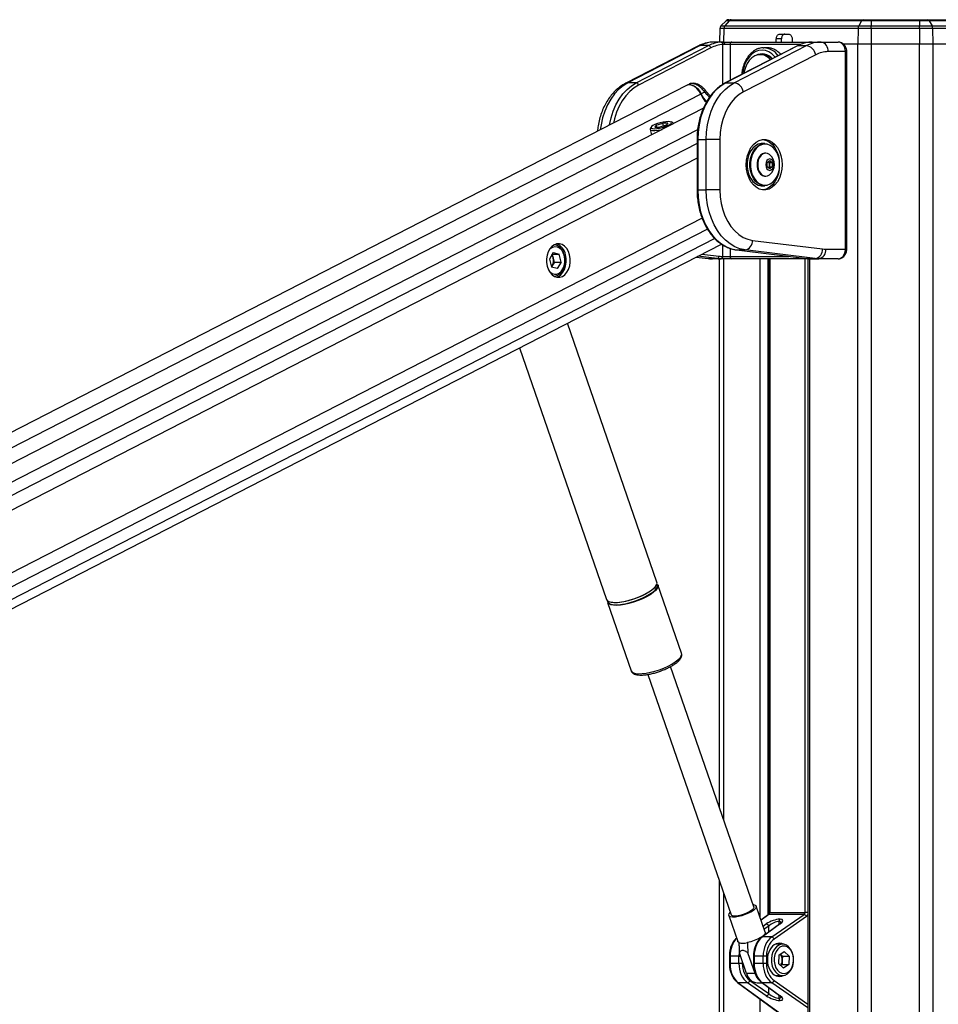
# Model space of a CAD drawing. Header units: millimetres. Extents: x 20 to 19631, y 28 to 16288.
# Tile 41 of 124: x 5441 to 6204, y 7142 to 7959. Entities that reach past the tile are written whole.
import ezdxf

# ---------------------------------------------------------------- set-up
doc = ezdxf.new("R2010")
doc.units = ezdxf.units.MM
doc.header["$LTSCALE"] = 2

msp = doc.modelspace()

# ---------------------------------------------------------------- linework, layer by layer
at = {"color": 7, "linetype": 'Continuous', "lineweight": 25}
for p, q in [((6027.62, 7958.65), (6023.18, 7954.36)), ((6023.18, 7954.36), (6026.33, 7954.36)), ((6030.04, 7958.65), (6026.33, 7954.36)), ((6026.33, 7954.36), (6137.51, 7954.36)), ((6030.04, 7958.65), (6027.62, 7958.65)), ((6029.71, 7959.49), (6031.77, 7959.49)), ((6139.97, 7958.65), (6030.04, 7958.65)), ((6031.77, 7959.49), (6141.13, 7959.49)), ((6139.97, 7958.65), (6137.51, 7954.36)), ((6137.51, 7954.36), (6147.96, 7954.36)), ((6147.96, 7958.65), (6139.97, 7958.65)), ((6141.13, 7959.49), (6147.96, 7959.49)), ((6147.96, 7959.49), (6147.96, 7958.65)), ((6147.96, 7959.49), (6187.91, 7959.49)), ((6187.91, 7958.65), (6147.96, 7958.65)), ((6147.96, 7958.65), (6147.96, 7954.36)), ((6147.96, 7952.25), (6147.96, 7954.36)), ((6147.96, 7954.36), (6187.91, 7954.36)), ((6187.91, 7959.49), (6187.91, 7958.65)), ((6187.91, 7959.49), (6194.74, 7959.49)), ((6187.91, 7958.65), (6187.91, 7954.36)), ((6195.89, 7958.65), (6187.91, 7958.65)), ((6187.91, 7952.25), (6187.91, 7954.36)), ((6187.91, 7954.36), (6198.36, 7954.36)), ((6194.74, 7959.49), (6304.1, 7959.49)), ((6195.89, 7958.65), (6198.36, 7954.36)), ((6305.83, 7958.65), (6195.89, 7958.65)), ((6198.36, 7954.36), (6309.53, 7954.36)), ((6022.26, 7952.25), (6022.06, 7940.96)), ((6025.57, 7952.25), (6022.26, 7952.25)), ((6137, 7952.25), (6025.57, 7952.25)), ((6071.98, 7947.49), (6079.43, 7947.49)), ((6137, 7952.25), (6136.88, 7939.49)), ((6147.96, 7952.25), (6137, 7952.25)), ((6147.96, 7952.25), (6147.96, 7939.49)), ((6187.91, 7952.25), (6147.96, 7952.25)), ((6187.91, 7952.25), (6187.91, 7939.49)), ((6198.86, 7952.25), (6187.91, 7952.25)), ((6198.86, 7952.25), (6198.99, 7939.49)), ((6310.3, 7952.25), (6198.86, 7952.25)), ((6004.16, 7937.54), (5944.19, 7906.67)), ((6005.89, 7937.94), (5945.91, 7907.07)), ((5952.98, 7907.07), (6012.96, 7937.94)), ((6012.96, 7937.94), (6005.89, 7937.94)), ((6025.36, 7940.96), (6017.98, 7940.96)), ((6025.36, 7940.96), (6032.39, 7940.96)), ((6030.83, 7938.96), (6026.14, 7938.96)), ((6086.77, 7937.84), (6026.8, 7906.97)), ((6087.2, 7937.94), (6027.23, 7907.07)), ((6032.39, 7940.96), (6097.21, 7940.96)), ((6034.3, 7907.07), (6094.28, 7937.94)), ((6069.1, 7940.96), (6069.16, 7943.56)), ((6073.4, 7943.56), (6069.16, 7943.56)), ((6073.34, 7940.96), (6073.4, 7943.56)), ((6082.26, 7943.56), (6082.26, 7940.96)), ((6087.2, 7937.94), (6094.28, 7937.94)), ((6097.21, 7940.96), (6098.99, 7940.96)), ((6098.99, 7940.96), (6106.37, 7940.96)), ((6106.37, 7940.96), (6120.38, 7940.96)), ((6124.3, 7939.49), (6136.88, 7939.49)), ((6124.48, 7939.49), (6136.88, 7939.49)), ((6136.88, 7939.49), (6147.96, 7939.49)), ((6147.96, 7939.49), (6187.91, 7939.49)), ((6187.91, 7939.49), (6198.99, 7939.49)), ((6198.99, 7939.49), (6211.54, 7939.49)), ((6014.86, 7936.06), (5954.88, 7905.19)), ((6101.87, 7930.42), (6041.89, 7899.55)), ((6057.84, 7930.46), (6055.79, 7930.46)), ((6058.22, 7936.15), (6058.76, 7936.16)), ((6061.59, 7936.16), (6058.76, 7936.16)), ((6126.48, 7932.96), (6112.03, 7932.96)), ((6126.48, 7768.96), (6126.48, 7932.96)), ((6127.66, 7768.96), (6127.66, 7932.96)), ((5994.56, 7904.86), (4793.56, 7287.66)), ((5952.98, 7907.07), (5945.91, 7907.07)), ((5997.03, 7906.02), (5995.13, 7905.13)), ((6027.23, 7907.07), (6034.3, 7907.07)), ((6009.66, 7899.43), (6006.81, 7897.96)), ((6010.3, 7900.83), (6010.29, 7900.85)), ((6008.62, 7885.97), (4817.98, 7274.09)), ((5969.6, 7871.94), (5975.06, 7873.67)), ((5979.21, 7873.67), (5975.06, 7873.67)), ((5975.68, 7871.23), (5975.06, 7873.67)), ((5979.21, 7873.67), (5977.9, 7871.94)), ((5983.27, 7873.8), (5981.88, 7874.57)), ((5983.75, 7873.2), (5983.73, 7873.3)), ((5964.36, 7868.32), (5965.51, 7863.82)), ((5965.37, 7870.33), (5964.51, 7868.98)), ((5969.6, 7871.94), (5968.3, 7870.2)), ((5968.3, 7870.2), (5972.45, 7870.2)), ((5970.05, 7870.2), (5969.6, 7871.94)), ((5977.9, 7871.94), (5972.45, 7870.2)), ((6003.38, 7860.09), (6003.38, 7818.15)), ((6003.97, 7860.09), (6003.97, 7818.15)), ((6003.97, 7860.09), (6011.04, 7860.09)), ((6011.04, 7818.15), (6011.04, 7860.09)), ((6022.35, 7860.09), (6011.04, 7860.09)), ((6022.35, 7860.09), (6022.35, 7818.15)), ((6059.55, 7856.62), (6057.28, 7856.62)), ((6060.37, 7848.62), (6059.83, 7848.62)), ((6061.6, 7840.85), (6063.72, 7842.58)), ((6061.6, 7837.39), (6061.6, 7840.85)), ((6062.61, 7841.68), (6063.63, 7840.85)), ((6063.63, 7840.85), (6065.84, 7840.85)), ((6063.63, 7840.85), (6063.63, 7839.12)), ((6063.72, 7842.58), (6065.84, 7840.85)), ((6065.84, 7840.85), (6065.84, 7837.39)), ((6063.72, 7835.65), (6061.6, 7837.39)), ((6063.63, 7837.39), (6062.61, 7836.55)), ((6063.63, 7839.12), (6063.63, 7837.39)), ((6063.63, 7837.39), (6065.84, 7837.39)), ((6065.84, 7837.39), (6063.72, 7835.65)), ((6059.83, 7829.62), (6060.37, 7829.62)), ((6003.97, 7818.15), (6011.04, 7818.15)), ((6022.35, 7818.15), (6011.04, 7818.15)), ((6057.28, 7821.62), (6059.55, 7821.62)), ((6049.46, 7776.31), (6107.57, 7769.12)), ((4978.54, 7236.12), (6023.65, 7773.21)), ((5884.05, 7766.15), (5880.85, 7760.76)), ((5884.05, 7766.15), (5888.95, 7764.93)), ((6036.12, 7768.35), (6094.23, 7761.16)), ((6036.24, 7768.34), (6036.12, 7768.35)), ((6036.24, 7768.34), (6043.31, 7768.34)), ((6036.24, 7768.34), (6094.35, 7761.15)), ((6101.42, 7761.15), (6043.31, 7768.34)), ((6110.16, 7768.96), (6126.48, 7768.96)), ((5880.85, 7760.76), (5882.55, 7754.15)), ((5884.14, 7761.62), (5883.3, 7764.89)), ((5883.32, 7764.93), (5888.95, 7764.93)), ((5884.99, 7758.31), (5883.39, 7755.62)), ((5884.99, 7758.31), (5884.14, 7761.62)), ((5884.99, 7758.31), (5890.65, 7758.31)), ((5890.65, 7758.31), (5887.45, 7752.92)), ((5890.65, 7758.31), (5888.95, 7764.93)), ((6002.63, 7762.4), (6012.55, 7761.18)), ((6020.11, 7761.15), (6013.04, 7761.15)), ((6023.19, 7760.96), (6016.12, 7760.96)), ((6022.04, 7305.15), (6022.04, 7760.96)), ((6023.46, 7760.96), (6023.19, 7760.96)), ((6032.39, 7760.96), (6023.46, 7760.96)), ((6024.6, 7762.96), (6024.87, 7762.96)), ((6024.87, 7762.96), (6030.83, 7762.96)), ((6097.21, 7760.96), (6032.39, 7760.96)), ((6063.24, 7760.96), (6063.24, 7218.4)), ((6094.35, 7761.15), (6094.23, 7761.16)), ((6094.35, 7761.15), (6101.42, 7761.15)), ((6095.4, 7760.96), (6095.4, 6590.02)), ((6097.44, 7760.96), (6097.21, 7760.96)), ((6097.44, 7760.96), (6104.51, 7760.96)), ((6120.38, 7760.96), (6104.51, 7760.96)), ((5883.39, 7755.62), (5882.54, 7754.18)), ((5887.45, 7752.92), (5882.55, 7754.15)), ((5970.13, 7492.63), (5895.84, 7707.52)), ((5856.04, 7687.07), (5928.26, 7478.15)), ((5990.57, 7433.47), (5970.96, 7490.21)), ((5929.09, 7475.74), (5948.71, 7419)), ((5990.61, 7433.35), (5990.57, 7433.47)), ((6050.48, 7222.86), (5981.49, 7422.46)), ((5984.66, 7424.35), (5985.03, 7424.59)), ((5948.67, 7419.11), (5948.71, 7419)), ((5962.66, 7415.95), (6031.66, 7216.35)), ((6022.04, 6590.02), (6022.04, 7244.18)), ((6059.86, 7201.97), (6052.41, 7223.53)), ((6063.82, 7218.4), (6093, 7218.4)), ((6029.73, 7215.69), (6037.18, 7194.13)), ((6062.54, 7216.45), (6056.41, 7211.95)), ((6092.19, 7216.62), (6063.09, 7216.62)), ((6065.33, 7197.95), (6092.19, 7216.62)), ((6094.2, 7214.83), (6067.34, 7196.16)), ((6071.46, 7210.9), (6071.23, 7210.9)), ((6072.01, 7212.68), (6072.23, 7212.68)), ((6071.83, 7208.58), (6057.09, 7197.78)), ((6072.38, 7208.75), (6057.63, 7197.95)), ((6065.33, 7197.95), (6057.63, 7197.95)), ((6074.31, 7191.96), (6068.38, 7191.96)), ((6071.29, 7182.84), (6075.75, 7185.98)), ((6079.9, 7182.1), (6075.75, 7185.98)), ((6030.19, 7181.88), (6030.19, 7176.04)), ((6038.15, 7181.88), (6030.77, 7181.88)), ((6030.77, 7181.88), (6030.77, 7176.04)), ((6038.15, 7176.04), (6038.15, 7181.88)), ((6044.48, 7167.64), (6038.54, 7184.82)), ((6051.55, 7167.64), (6045.61, 7184.82)), ((6050.21, 7181.88), (6050.21, 7176.04)), ((6058.17, 7181.88), (6050.8, 7181.88)), ((6050.8, 7181.88), (6050.8, 7176.04)), ((6060.96, 7181.88), (6058.17, 7181.88)), ((6058.17, 7176.04), (6058.17, 7181.88)), ((6060.96, 7181.88), (6060.96, 7176.04)), ((6071.29, 7182.84), (6070.99, 7175.82)), ((6074.24, 7182.1), (6072.52, 7183.71)), ((6074.09, 7178.59), (6073.94, 7175.07)), ((6074.24, 7182.1), (6074.09, 7178.59)), ((6074.24, 7182.1), (6079.9, 7182.1)), ((6079.9, 7182.1), (6079.59, 7175.07)), ((6038.15, 7176.04), (6030.77, 7176.04)), ((6040.94, 7176.04), (6038.15, 7176.04)), ((6058.17, 7176.04), (6050.8, 7176.04)), ((6060.96, 7176.04), (6058.17, 7176.04)), ((6070.99, 7175.82), (6075.14, 7171.93)), ((6073.94, 7175.07), (6072.71, 7174.21)), ((6073.94, 7175.07), (6079.59, 7175.07)), ((6079.59, 7175.07), (6075.14, 7171.93)), ((6051.55, 7167.64), (6044.48, 7167.64)), ((6047.32, 7161.75), (6062.86, 7150.95)), ((6068.38, 7165.96), (6074.31, 7165.96)), ((6037.06, 7160.14), (6074.32, 7132.84)), ((6037.6, 7159.97), (6075.62, 7132.12)), ((6045.3, 7159.97), (6037.6, 7159.97)), ((6060.84, 7149.16), (6045.3, 7159.97)), ((6053.37, 7159.79), (6057.56, 7159.79)), ((6057.09, 7160.14), (6071.83, 7149.34)), ((6057.63, 7159.97), (6072.38, 7149.16)), ((6065.33, 7159.97), (6057.63, 7159.97)), ((6071.23, 7147.02), (6071.46, 7147.02)), ((6072.23, 7145.23), (6072.01, 7145.23))]:
    msp.add_line(p, q, dxfattribs=at)
at = {"color": 8, "linetype": 'Continuous', "lineweight": 25}
for p, q in [((6025.57, 7952.25), (6025.41, 7940.96)), ((6024.87, 7905.89), (6024.87, 7938.9)), ((6089.4, 7938.96), (6030.83, 7938.96)), ((6030.83, 7938.96), (6030.83, 7909.04)), ((6136.88, 2191.49), (6136.88, 7939.49)), ((6147.96, 7939.49), (6147.96, 2191.49)), ((6187.91, 2191.49), (6187.91, 7939.49)), ((6198.99, 7939.49), (6198.99, 2191.49)), ((6127.66, 7932.96), (6126.48, 7932.96)), ((6006.41, 7897.75), (4805.9, 7280.8)), ((6003.86, 7867.99), (4832.51, 7266.02)), ((6003.38, 7856.64), (5021.31, 7351.95)), ((6003.97, 7860.09), (6003.38, 7860.09)), ((6003.38, 7844.62), (5037.1, 7348.04)), ((6003.97, 7818.15), (6003.38, 7818.15)), ((6007.56, 7794.82), (5036.84, 7295.96)), ((6012.15, 7785.45), (4913.68, 7220.94)), ((6018.04, 7777.89), (4923.58, 7215.44)), ((6024.87, 7762.96), (6024.87, 7772.42)), ((6030.83, 7769.62), (6030.83, 7762.96)), ((6127.66, 7768.96), (6126.48, 7768.96)), ((6002.68, 7762.43), (6013.04, 7761.15)), ((6020.11, 7761.15), (6004.05, 7763.13)), ((6007.48, 7764.89), (6021.64, 7763.14)), ((6012.55, 7761.18), (6013.04, 7761.15)), ((6025.39, 7760.96), (6025.39, 7295.46)), ((6030.83, 7762.96), (6079.67, 7762.96)), ((6055.87, 7213.52), (6055.87, 7760.96)), ((6062.04, 7760.96), (6062.04, 7216.08)), ((6063.82, 7760.96), (6063.82, 7218.4)), ((6093, 7218.4), (6093, 7760.96)), ((6096.78, 7760.96), (6096.78, 6590.02)), ((6097.16, 7760.96), (6097.21, 7760.96)), ((6025.39, 7234.49), (6025.39, 6590.02)), ((6063.82, 7218.4), (6063.24, 7218.4)), ((6095.4, 7218.4), (6093, 7218.4)), ((6063.09, 7216.62), (6056.47, 7211.77)), ((6071.23, 7210.9), (6071.23, 7208.14)), ((6071.46, 7208.3), (6071.46, 7210.9)), ((6058.16, 7206.89), (6060.84, 7208.75)), ((6062.86, 7206.97), (6059.05, 7204.32)), ((6062.86, 7202), (6062.86, 7206.97)), ((6030.19, 7181.88), (6030.77, 7181.88)), ((6038.15, 7181.88), (6039.56, 7181.88)), ((6040.94, 7177.89), (6040.94, 7176.04)), ((6050.8, 7181.88), (6050.21, 7181.88)), ((6030.19, 7176.04), (6030.77, 7176.04)), ((6050.21, 7176.04), (6050.8, 7176.04)), ((6067.34, 7161.75), (6095.4, 7142.25)), ((6062.86, 7150.95), (6062.86, 7155.91)), ((6095.4, 7139.06), (6065.33, 7159.97)), ((6055.87, 6590.02), (6055.87, 7146.36)), ((6071.23, 7149.78), (6071.23, 7147.02)), ((6071.46, 7147.02), (6071.46, 7149.61))]:
    msp.add_line(p, q, dxfattribs=at)
at = {"color": 8, "linetype": 'Continuous', "lineweight": 25, "flags": 128}
for points in [[(6004.16, 7937.54), (6004.82, 7937.8), (6005.89, 7937.94)], [(6097.21, 7940.96), (6096.97, 7940.92), (6096.77, 7940.83)], [(6068.24, 7928.3), (6067.89, 7928.73), (6065.54, 7931.05), (6062.95, 7932.76), (6060.19, 7933.81), (6057.34, 7934.16), (6054.49, 7933.81), (6051.73, 7932.76), (6049.14, 7931.05), (6046.8, 7928.73), (6044.77, 7925.87), (6043.13, 7922.56), (6041.93, 7918.89), (6041.19, 7914.99), (6041.11, 7914.34)], [(5945.91, 7907.07), (5941.95, 7904.64), (5938.24, 7901.54), (5934.81, 7897.82), (5931.73, 7893.54), (5929.04, 7888.77), (5926.79, 7883.56), (5925, 7878.01), (5923.7, 7872.18), (5923.11, 7868.14)], [(5930.75, 7872.07), (5930.77, 7872.18), (5932.07, 7878.01), (5933.86, 7883.56), (5936.12, 7888.77), (5938.8, 7893.54), (5941.88, 7897.82), (5945.31, 7901.54), (5949.03, 7904.64), (5952.98, 7907.07)], [(5954.88, 7905.19), (5951.08, 7902.86), (5947.51, 7899.88), (5944.22, 7896.31), (5941.27, 7892.21), (5938.69, 7887.62), (5936.52, 7882.62), (5934.8, 7877.29), (5933.94, 7873.71)], [(5944.19, 7906.67), (5944.85, 7906.93), (5945.91, 7907.07)], [(6027.23, 7907.07), (6026.96, 7907.04), (6026.8, 7906.97)], [(6009.66, 7899.43), (6009.98, 7899.84), (6010.21, 7900.2), (6010.33, 7900.5), (6010.34, 7900.73), (6010.3, 7900.83)], [(5985.3, 7426.24), (5987.56, 7427.97), (5989.25, 7429.66), (5990.3, 7431.23), (5990.69, 7432.64), (5990.61, 7433.35)], [(5948.71, 7419), (5949.27, 7418.12), (5950.55, 7417.29), (5952.44, 7416.75), (5954.88, 7416.52), (5957.8, 7416.6), (5961.1, 7416.98), (5964.67, 7417.67), (5968.4, 7418.63), (5972.18, 7419.84), (5975.87, 7421.25), (5979.36, 7422.82), (5982.54, 7424.5), (5985.3, 7426.24)]]:
    msp.add_lwpolyline(points, dxfattribs=at)
at = {"color": 7, "linetype": 'Continuous', "lineweight": 25, "flags": 128}
for points in [[(6025.36, 7940.96), (6025.51, 7940.92), (6025.66, 7940.81), (6025.79, 7940.62), (6025.91, 7940.37), (6026.01, 7940.07), (6026.08, 7939.72), (6026.13, 7939.35), (6026.14, 7938.96)], [(6087.2, 7937.94), (6086.94, 7937.91), (6086.77, 7937.84)], [(6064.31, 7926.28), (6063.77, 7926.86), (6061.5, 7928.71), (6059.02, 7929.91), (6056.43, 7930.44), (6053.81, 7930.26), (6051.26, 7929.38), (6048.88, 7927.83), (6046.74, 7925.68), (6044.94, 7922.99), (6043.52, 7919.87), (6042.55, 7916.43), (6042.29, 7914.94)], [(6006.41, 7897.75), (6005.03, 7900.19), (6003.3, 7902.29), (6001.32, 7903.93), (5999.24, 7904.99), (5997.17, 7905.41), (5995.27, 7905.15), (5994.56, 7904.86)], [(5994.92, 7905.02), (5995.68, 7905.35), (5997.59, 7905.6), (5999.65, 7905.18), (6001.73, 7904.13), (6003.7, 7902.49), (6005.43, 7900.39), (6006.81, 7897.96)], [(6027.23, 7907.07), (6023.27, 7904.64), (6019.55, 7901.54), (6016.13, 7897.82), (6013.05, 7893.54), (6010.36, 7888.77), (6008.11, 7883.56), (6006.32, 7878.01), (6005.02, 7872.18), (6004.23, 7866.18), (6003.97, 7860.09)], [(6011.04, 7860.09), (6011.3, 7866.18), (6012.09, 7872.18), (6013.39, 7878.01), (6015.18, 7883.56), (6017.43, 7888.77), (6020.12, 7893.54), (6023.2, 7897.82), (6026.62, 7901.54), (6030.34, 7904.64), (6034.3, 7907.07)], [(6041.89, 7899.55), (6038.21, 7897.25), (6034.78, 7894.26), (6031.67, 7890.64), (6028.93, 7886.46), (6026.62, 7881.79), (6024.78, 7876.72), (6023.44, 7871.35), (6022.63, 7865.77), (6022.35, 7860.09)], [(5979.6, 7874.94), (5977.61, 7874.82), (5975.31, 7874.46), (5972.88, 7873.9), (5970.52, 7873.18), (5968.43, 7872.36), (5966.76, 7871.51), (5965.66, 7870.69), (5965.22, 7869.97), (5965.47, 7869.41), (5966.39, 7869.05), (5967.91, 7868.93), (5969.9, 7869.05), (5972.2, 7869.41), (5974.63, 7869.97), (5976.98, 7870.69), (5979.08, 7871.51), (5980.75, 7872.36), (5981.84, 7873.18), (5982.29, 7873.9), (5982.04, 7874.46), (5981.12, 7874.82), (5979.6, 7874.94)], [(5983.75, 7873.19), (5983.4, 7873.73), (5983.27, 7873.8)], [(5964.51, 7868.98), (5964.43, 7868.84), (5964.43, 7868.16), (5965.13, 7867.68), (5966.5, 7867.42), (5968.42, 7867.42), (5970.76, 7867.68), (5973.35, 7868.16), (5974.47, 7868.42)], [(6073.97, 7839.12), (6073.72, 7835.26), (6072.97, 7831.53), (6071.75, 7828.06), (6070.1, 7824.97), (6068.07, 7822.36), (6065.74, 7820.32), (6063.19, 7818.92), (6060.49, 7818.21), (6057.75, 7818.21), (6055.06, 7818.92), (6052.5, 7820.32), (6050.17, 7822.36), (6048.15, 7824.97), (6046.5, 7828.06), (6045.28, 7831.53), (6044.53, 7835.26), (6044.27, 7839.12), (6044.53, 7842.98), (6045.28, 7846.7), (6046.5, 7850.17), (6048.15, 7853.26), (6050.17, 7855.88), (6052.5, 7857.92), (6055.06, 7859.32), (6057.75, 7860.03), (6060.49, 7860.03), (6063.19, 7859.32), (6065.74, 7857.92), (6068.07, 7855.88), (6070.1, 7853.26), (6071.75, 7850.17), (6072.97, 7846.7), (6073.72, 7842.98), (6073.97, 7839.12)], [(6057.28, 7856.62), (6056.66, 7856.59), (6054.18, 7856.06), (6051.83, 7854.83), (6049.71, 7852.96), (6047.89, 7850.52), (6046.46, 7847.61), (6045.48, 7844.36), (6044.97, 7840.89), (6044.97, 7837.35), (6045.48, 7833.88), (6046.46, 7830.62), (6047.89, 7827.72), (6049.71, 7825.28), (6051.83, 7823.41), (6054.18, 7822.18), (6056.66, 7821.64), (6057.28, 7821.62)], [(6059.55, 7821.62), (6058.92, 7821.64), (6056.44, 7822.18), (6054.1, 7823.41), (6051.97, 7825.28), (6050.16, 7827.72), (6048.73, 7830.62), (6047.74, 7833.88), (6047.24, 7837.35), (6047.24, 7840.89), (6047.74, 7844.36), (6048.73, 7847.61), (6050.16, 7850.52), (6051.97, 7852.96), (6054.1, 7854.83), (6056.44, 7856.06), (6058.92, 7856.59), (6059.55, 7856.62)], [(6071.92, 7839.12), (6071.67, 7842.56), (6070.94, 7845.86), (6069.75, 7848.89), (6068.16, 7851.51), (6066.22, 7853.63), (6064.03, 7855.15), (6061.66, 7856.02), (6059.22, 7856.2), (6056.8, 7855.67), (6054.5, 7854.47), (6052.43, 7852.64), (6050.65, 7850.26), (6049.26, 7847.42), (6048.29, 7844.24), (6047.8, 7840.85), (6047.8, 7837.39), (6048.29, 7834), (6049.26, 7830.82), (6050.65, 7827.98), (6052.43, 7825.6), (6054.5, 7823.76), (6056.8, 7822.56), (6059.22, 7822.04), (6061.66, 7822.21), (6064.03, 7823.08), (6066.22, 7824.61), (6068.16, 7826.72), (6069.75, 7829.35), (6070.94, 7832.37), (6071.67, 7835.68), (6071.92, 7839.12)], [(6058.06, 7860.06), (6058.37, 7860.03), (6061.06, 7859.32), (6063.62, 7857.92), (6065.95, 7855.88), (6067.97, 7853.26), (6069.63, 7850.17), (6070.85, 7846.7), (6071.55, 7843.33)], [(6059.83, 7848.62), (6059.37, 7848.6), (6057.58, 7848.07), (6055.96, 7846.88), (6054.62, 7845.11), (6053.67, 7842.9), (6053.17, 7840.41), (6053.17, 7837.82), (6053.67, 7835.33), (6054.62, 7833.12), (6055.96, 7831.36), (6057.58, 7830.17), (6059.37, 7829.64), (6059.83, 7829.62)], [(6063.74, 7847.33), (6063.46, 7847.55), (6061.73, 7848.42), (6059.91, 7848.6), (6058.12, 7848.07), (6056.49, 7846.88), (6055.16, 7845.11), (6054.2, 7842.9), (6053.71, 7840.41), (6053.71, 7837.82), (6054.2, 7835.33), (6055.16, 7833.12), (6056.49, 7831.36), (6058.12, 7830.17), (6059.91, 7829.64), (6061.73, 7829.82), (6063.46, 7830.68), (6063.74, 7830.9)], [(6067.08, 7839.12), (6066.82, 7840.94), (6066.09, 7842.48), (6065, 7843.51), (6063.72, 7843.87), (6062.43, 7843.51), (6061.34, 7842.48), (6060.61, 7840.94), (6060.36, 7839.12), (6060.61, 7837.3), (6061.34, 7835.76), (6062.43, 7834.73), (6063.72, 7834.37), (6065, 7834.73), (6066.09, 7835.76), (6066.82, 7837.3), (6067.08, 7839.12)], [(6071.55, 7834.91), (6070.85, 7831.53), (6069.63, 7828.06), (6067.97, 7824.97), (6065.95, 7822.36), (6063.62, 7820.32), (6061.06, 7818.92), (6058.37, 7818.21), (6058.06, 7818.17)], [(6003.97, 7818.15), (6004.24, 7811.98), (6005.04, 7805.91), (6006.37, 7800.03), (6008.2, 7794.42), (6010.51, 7789.17), (6013.26, 7784.37), (6016.4, 7780.08), (6019.89, 7776.37), (6023.69, 7773.3), (6027.72, 7770.92), (6031.92, 7769.26), (6036.24, 7768.34)], [(6043.31, 7768.34), (6038.99, 7769.26), (6034.79, 7770.92), (6030.76, 7773.3), (6026.97, 7776.37), (6023.47, 7780.08), (6020.33, 7784.37), (6017.58, 7789.17), (6015.27, 7794.42), (6013.44, 7800.03), (6012.11, 7805.91), (6011.31, 7811.98), (6011.04, 7818.15)], [(6022.35, 7818.15), (6022.62, 7812.5), (6023.43, 7806.96), (6024.75, 7801.61), (6026.57, 7796.57), (6028.85, 7791.92), (6031.56, 7787.75), (6034.63, 7784.13), (6038.03, 7781.13), (6041.67, 7778.8), (6045.51, 7777.18), (6049.46, 7776.31)], [(5891.74, 7746.38), (5893.73, 7747.78), (5895.45, 7749.76), (5896.81, 7752.23), (5897.75, 7755.07), (5898.21, 7758.14), (5898.19, 7761.27), (5897.67, 7764.32), (5896.68, 7767.13), (5895.28, 7769.56), (5893.53, 7771.48), (5891.52, 7772.81), (5889.35, 7773.47), (5887.14, 7773.43), (5884.98, 7772.7), (5883, 7771.3), (5881.28, 7769.32), (5879.92, 7766.85), (5878.98, 7764), (5878.51, 7760.94), (5878.54, 7757.81), (5879.06, 7754.76), (5880.04, 7751.95), (5881.45, 7749.52), (5883.2, 7747.6), (5885.21, 7746.27), (5887.37, 7745.61), (5889.59, 7745.65), (5891.74, 7746.38)], [(5893.32, 7763.43), (5892.4, 7765.98), (5891.06, 7768.11), (5889.39, 7769.71), (5887.48, 7770.67), (5885.47, 7770.93), (5883.47, 7770.48), (5881.62, 7769.33), (5880.74, 7768.48)], [(5893.26, 7763.98), (5892.3, 7766.68), (5890.93, 7768.99), (5889.22, 7770.79), (5887.26, 7771.99), (5885.15, 7772.52), (5884.62, 7772.54)], [(5880.74, 7750.6), (5881.24, 7750.09), (5883.04, 7748.8), (5885.01, 7748.19), (5887.03, 7748.28), (5888.97, 7749.09), (5890.71, 7750.55), (5892.13, 7752.58), (5893.15, 7755.04), (5893.71, 7757.79), (5893.77, 7760.65), (5893.32, 7763.43)], [(5884.62, 7746.54), (5885.15, 7746.56), (5887.25, 7747.08), (5889.21, 7748.28), (5890.92, 7750.08), (5892.29, 7752.39), (5893.25, 7755.09), (5893.75, 7758.02), (5893.75, 7761.04), (5893.26, 7763.98)], [(5886.67, 7745.75), (5888.35, 7746.38), (5890.34, 7747.78), (5892.05, 7749.76), (5893.41, 7752.23), (5894.35, 7755.07), (5894.82, 7758.14), (5894.79, 7761.27), (5894.27, 7764.32)], [(5970.96, 7490.21), (5971.02, 7490.01), (5970.97, 7488.7), (5970.24, 7487.2), (5968.87, 7485.57), (5966.89, 7483.85), (5964.36, 7482.11), (5961.38, 7480.39), (5958.03, 7478.76), (5954.43, 7477.26), (5950.68, 7475.95), (5946.91, 7474.86), (5943.24, 7474.03), (5939.79, 7473.49), (5936.67, 7473.26), (5933.98, 7473.34), (5931.8, 7473.73), (5930.21, 7474.41), (5929.26, 7475.37), (5929.09, 7475.74)], [(5969.01, 7488.84), (5967.91, 7487.6), (5965.95, 7485.9), (5963.46, 7484.18), (5960.52, 7482.49), (5957.21, 7480.88), (5953.66, 7479.4), (5949.96, 7478.1), (5946.24, 7477.03), (5942.62, 7476.21), (5939.21, 7475.68), (5936.13, 7475.45), (5933.47, 7475.53), (5931.32, 7475.91), (5929.75, 7476.59), (5929.63, 7476.67)], [(5964.85, 7485.39), (5967.12, 7487.13), (5968.8, 7488.81), (5969.85, 7490.38), (5970.25, 7491.79), (5970.13, 7492.63)], [(5928.26, 7478.15), (5928.82, 7477.27), (5930.1, 7476.44), (5931.99, 7475.9), (5934.43, 7475.67), (5937.35, 7475.75), (5940.65, 7476.14), (5944.22, 7476.82), (5947.96, 7477.78), (5951.73, 7478.99), (5955.42, 7480.4), (5958.91, 7481.97), (5962.09, 7483.65), (5964.85, 7485.39)], [(5929.13, 7477), (5929.18, 7476.38), (5929.8, 7475.31), (5931.06, 7474.49), (5932.93, 7473.96), (5935.34, 7473.73), (5938.22, 7473.81), (5941.47, 7474.19), (5945, 7474.87), (5948.69, 7475.81), (5952.41, 7477), (5956.05, 7478.4), (5959.5, 7479.95), (5962.64, 7481.61), (5965.37, 7483.32)], [(6049.8, 7224.83), (6050.15, 7224.78), (6051.58, 7224.38), (6052.35, 7223.67), (6052.42, 7222.71), (6051.77, 7221.55), (6050.44, 7220.27), (6048.53, 7218.95), (6046.15, 7217.67), (6043.45, 7216.51), (6040.6, 7215.55), (6037.79, 7214.84), (6035.17, 7214.43), (6032.93, 7214.35), (6031.2, 7214.6), (6030.09, 7215.16), (6029.67, 7216), (6029.96, 7217.07), (6030.96, 7218.3), (6030.98, 7218.32)], [(6050.48, 7222.86), (6050.53, 7222.37), (6050.05, 7221.35), (6048.91, 7220.2), (6047.19, 7219.01), (6045.01, 7217.86), (6042.54, 7216.85), (6039.96, 7216.03), (6037.47, 7215.49), (6035.24, 7215.24), (6033.44, 7215.32), (6032.21, 7215.72), (6031.66, 7216.35)], [(6059.86, 7201.97), (6059.88, 7201.17), (6059.23, 7200), (6057.9, 7198.71), (6055.98, 7197.38), (6053.57, 7196.09), (6050.84, 7194.92), (6047.97, 7193.96), (6045.13, 7193.26)], [(6038.06, 7193.26), (6037.25, 7193.96), (6037.18, 7194.13)], [(6079.39, 7189.8), (6077.48, 7191.16), (6075.41, 7191.87), (6073.27, 7191.87), (6071.19, 7191.19), (6069.28, 7189.84), (6067.64, 7187.91), (6066.36, 7185.49), (6065.51, 7182.72), (6065.14, 7179.75), (6065.26, 7176.74), (6065.86, 7173.84), (6066.92, 7171.22), (6068.38, 7169.02), (6070.16, 7167.36), (6072.17, 7166.32), (6074.29, 7165.96), (6076.41, 7166.3), (6078.41, 7167.32), (6080.2, 7168.98), (6081.67, 7171.16), (6082.74, 7173.77), (6083.36, 7176.66), (6083.49, 7179.68), (6083.13, 7182.65), (6082.29, 7185.43), (6081.02, 7187.85), (6079.39, 7189.8)], [(6079.89, 7188.46), (6078.08, 7189.73), (6076.1, 7190.32), (6074.09, 7190.19), (6072.15, 7189.36), (6070.43, 7187.88), (6069.01, 7185.83), (6068.01, 7183.36), (6067.47, 7180.6), (6067.43, 7177.75), (6067.89, 7174.96), (6068.83, 7172.43), (6070.19, 7170.31), (6071.87, 7168.74), (6073.78, 7167.8), (6075.8, 7167.57), (6077.79, 7168.05), (6079.63, 7169.22), (6081.21, 7171), (6082.43, 7173.28), (6083.21, 7175.91), (6083.5, 7178.74), (6083.29, 7181.58), (6082.58, 7184.26), (6081.42, 7186.6), (6079.89, 7188.46)], [(6054.04, 7163.12), (6052.74, 7165), (6051.55, 7167.64)]]:
    msp.add_lwpolyline(points, dxfattribs=at)
at = {"color": 7, "linetype": 'Continuous', "lineweight": 25}
for centre, radius, start, end in [((6025.26, 7952.2), 3, 134, 179), ((6028.88, 7952.24), 3.31, 140.3072, 179.88959), ((6029.71, 7956.49), 3, 90, 134), ((6031.82, 7957.19), 2.3, 91.11663, 140.65389), ((6141.42, 7952.3), 4.41, 152.2491, 180.66965), ((6141.28, 7958.07), 1.43, 96.12022, 156.09848), ((6194.59, 7958.07), 1.43, 23.90152, 83.87978), ((6194.45, 7952.3), 4.41, 359.33035, 27.7509), ((6018.13, 7914.62), 26.34, 90.31718, 117.6867), ((6025.29, 7914.36), 26.61, 94.08173, 117.59839), ((6012.56, 7935.65), 2.33, 10.31988, 80.24189), ((6026.69, 7913.42), 25.55, 94.08173, 117.59839), ((6023.03, 7939.09), 1.85, 354.41372, 78.67005), ((6032.64, 7939.15), 1.82, 97.87436, 186.14266), ((6099.53, 7914.36), 26.61, 94.08173, 117.59839), ((6106.51, 7914.62), 26.34, 90.31718, 117.6867), ((6092.7, 7928.75), 9.32, 10.31988, 80.24189), ((6104.95, 7933.96), 7.14, 351.95053, 78.57825), ((6057.38, 7919.91), 11.17, 40.13612, 118.24545), ((6057.62, 7919.34), 11.12, 43.44816, 88.8665), ((6112.15, 7910.83), 22.12, 90.31718, 117.6867), ((5952.59, 7904.77), 2.33, 10.31988, 80.24189), ((6032.72, 7897.88), 9.32, 10.31988, 80.24189), ((6027.24, 7907.18), 22.86, 204.3527, 225.13169), ((6027.71, 7907.43), 22.95, 204.37047, 224.44425), ((6060.25, 7839.25), 3.39, 357.68056, 45.67538), ((6056.99, 7839.12), 10.63, 0, 50.61067), ((6060.25, 7838.98), 3.39, 314.32462, 2.31944), ((6056.99, 7839.12), 10.63, 309.38933, 0), ((6041.82, 7775.84), 7.65, 281.21251, 3.47479), ((5882.98, 7762.5), 11.44, 9.1476, 71.19361), ((6099.94, 7768.65), 7.65, 281.21251, 3.47479), ((6103.09, 7767.96), 7.14, 281.42175, 8.04947), ((6110.16, 7790.03), 21.07, 262.93872, 269.9947), ((5877.77, 7760.08), 6.55, 13.58989, 38.79815), ((5876.3, 7759.55), 8.1, 330.96112, 14.78242), ((6016.12, 7786.04), 25.09, 262.93872, 269.9947), ((6019.74, 7763.02), 1.91, 281.21251, 3.47479), ((6023.19, 7786.04), 25.09, 262.93872, 269.9947), ((6024.61, 7787.04), 24.08, 262.93872, 269.9947), ((6022.84, 7762.71), 1.79, 281.42175, 8.04947), ((6023.11, 7762.71), 1.79, 281.42175, 8.04947), ((6032.64, 7762.76), 1.82, 173.85734, 262.12564), ((6097.44, 7786.04), 25.09, 262.93872, 269.9947), ((6104.51, 7786.04), 25.09, 262.93872, 269.9947), ((5878.91, 7758.23), 5.18, 313.35587, 329.82099), ((5968.42, 7489.72), 2.27, 348.5495, 40.23726), ((6073.42, 7211), 2.19, 130.13038, 182.82489), ((6073.65, 7211), 2.19, 130.13038, 182.82489), ((6091.73, 7214.08), 2.58, 16.96844, 79.90044), ((6060.39, 7206.21), 2.58, 16.96844, 79.90044), ((6064.88, 7195.41), 2.58, 16.96844, 79.90044), ((6041.59, 7205.57), 12.82, 253.98684, 286.01316), ((6066.8, 7179.12), 7.31, 355.81042, 38.73898), ((6066.86, 7178.74), 7.23, 322.35912, 358.8057), ((6054.57, 7170.11), 10.39, 193.74988, 263.37457), ((6044.85, 7162.51), 2.58, 280.09956, 343.03156), ((6064.88, 7162.51), 2.58, 280.09956, 343.03156), ((6060.39, 7151.7), 2.58, 280.09956, 343.03156), ((6073.42, 7146.91), 2.19, 177.17511, 229.86962), ((6073.65, 7146.91), 2.19, 177.17511, 229.86962)]:
    msp.add_arc(centre, radius, start, end, dxfattribs=at)
at = {"color": 8, "linetype": 'Continuous', "lineweight": 25}
for centre, radius, start, end in [((6057.99, 7920.52), 15.66, 35.41939, 87.2019), ((6002.35, 7906.71), 9.82, 294.37006, 296.99), ((5960.1, 7493.32), 11.3, 297.80027, 338.98707), ((6063.08, 7215.7), 0.917, 89.37969, 125.70539), ((6072.37, 7207.83), 0.917, 89.37969, 125.70539), ((6057.62, 7197.03), 0.917, 89.38035, 125.67966), ((6037.59, 7160.88), 0.917, 234.33741, 270.61921), ((6057.62, 7160.88), 0.917, 234.33741, 270.61921), ((6072.37, 7150.08), 0.917, 234.29461, 270.62031)]:
    msp.add_arc(centre, radius, start, end, dxfattribs=at)
at = {"color": 7, "linetype": 'Continuous', "lineweight": 25}
for centre, major_axis, ratio, start_param, end_param in [((6062.48, 7218.4), (0, 2), 0.670074, 3.608804, 4.712389), ((6091.51, 7218.4), (0, 2), 0.744139, 3.608804, 4.712389), ((6066.35, 7208.65), (7.94, 3.19), 0.312033, 0.660801, 2.205418), ((6066.99, 7206.86), (5.87, 3.39), 0.37303, 0.572968, 2.117585), ((6066.58, 7208.65), (7.94, 3.19), 0.312033, 5.39937, 6.943987), ((6063.23, 7181.88), (0, 18), 0.690648, 0.467212, 1.570796), ((6071.2, 7181.88), (0, 18), 0.723566, 0.467212, 1.570796), ((6072.57, 7181.88), (0, 16), 0.725623, 0.467212, 1.570796), ((6071.74, 7178.96), (0, 13.8), 0.725623, 5.927229, 9.780734), ((6043.2, 7176.04), (0, 18), 0.690648, 1.570796, 2.674381), ((6051.17, 7176.04), (0, 18), 0.723566, 1.570796, 2.674381), ((6052.55, 7176.04), (0, 16), 0.725623, 1.570796, 2.674381), ((6063.23, 7176.04), (0, 18), 0.690648, 1.570796, 2.674381), ((6071.2, 7176.04), (0, 18), 0.723566, 1.570796, 2.674381), ((6072.57, 7176.04), (0, 16), 0.725623, 1.570796, 2.674381), ((6066.35, 7149.27), (7.94, -3.19), 0.312033, 4.077767, 5.622384), ((6066.99, 7151.05), (5.87, -3.39), 0.37303, 4.165601, 5.710217), ((6066.58, 7149.27), (7.94, -3.19), 0.312033, 5.622384, 7.167)]:
    msp.add_ellipse(centre, major_axis=major_axis, ratio=ratio, start_param=start_param, end_param=end_param, dxfattribs=at)
at = {"color": 8, "linetype": 'Continuous', "lineweight": 25}
for centre, major_axis, ratio, start_param, end_param in [((6067.21, 7206.86), (5.87, 3.39), 0.37303, 6.069311, 6.856154), ((6092.89, 7218.4), (0, 4), 0.725623, 3.608804, 4.184056), ((6043.2, 7181.88), (0, 18), 0.690648, 0.593003, 1.570796), ((6051.17, 7181.88), (0, 18), 0.723566, 1.309058, 1.570796), ((6067.21, 7151.05), (5.87, -3.39), 0.37303, 5.710217, 6.485387)]:
    msp.add_ellipse(centre, major_axis=major_axis, ratio=ratio, start_param=start_param, end_param=end_param, dxfattribs=at)
at = {"color": 7, "linetype": 'Continuous', "lineweight": 25}
for points, knots in [([(6069.16, 7943.56), (6069.2, 7944.01), (6069.28, 7944.91), (6069.79, 7946.09), (6070.51, 7946.98), (6071.29, 7947.43), (6071.79, 7947.47), (6071.98, 7947.49)], [0, 0, 0, 0, 0.217051, 0.434103, 0.651134, 0.868186, 1, 1, 1, 1]), ([(6076.23, 7947.49), (6075.91, 7947.45), (6075.29, 7947.36), (6074.45, 7946.67), (6073.81, 7945.65), (6073.47, 7944.55), (6073.42, 7943.83), (6073.4, 7943.56)], [0, 0, 0, 0, 0.217104, 0.434209, 0.651287, 0.868327, 1, 1, 1, 1]), ([(6079.43, 7947.49), (6079.75, 7947.45), (6080.4, 7947.36), (6081.25, 7946.67), (6081.89, 7945.65), (6082.22, 7944.55), (6082.25, 7943.83), (6082.26, 7943.56)], [0, 0, 0, 0, 0.217103, 0.434207, 0.651285, 0.868325, 1, 1, 1, 1]), ([(6017.98, 7940.96), (6017.1, 7940.93), (6014.79, 7940.87), (6011.1, 7940.23), (6007.35, 7939.07), (6005.1, 7937.99), (6004.16, 7937.54)], [0, 0, 0, 0, 0.185339, 0.485252, 0.785405, 1, 1, 1, 1]), ([(6023.39, 7940.9), (6023.46, 7940.91), (6023.67, 7940.92), (6024.06, 7940.94), (6024.47, 7940.95), (6024.9, 7940.96), (6025.18, 7940.96), (6025.36, 7940.96)], [0, 0, 0, 0, 0.122321, 0.368605, 0.61853, 0.744767, 1, 1, 1, 1]), ([(6026.14, 7938.96), (6026.03, 7938.96), (6025.8, 7938.96), (6025.47, 7938.95), (6025.16, 7938.93), (6024.97, 7938.91), (6024.87, 7938.9)], [0, 0, 0, 0, 0.244058, 0.490369, 0.743918, 1, 1, 1, 1]), ([(6098.99, 7940.96), (6098.9, 7940.96), (6098.74, 7940.96), (6098.42, 7940.95), (6098.06, 7940.93), (6097.78, 7940.91), (6097.64, 7940.9)], [0, 0, 0, 0, 0.244552, 0.491194, 0.744455, 1, 1, 1, 1]), ([(6126.48, 7932.96), (6126.48, 7933.18), (6126.47, 7933.62), (6126.41, 7934.28), (6126.3, 7934.93), (6126.11, 7935.79), (6125.83, 7936.6), (6125.48, 7937.37), (6125.18, 7937.91), (6124.85, 7938.41), (6124.49, 7938.88), (6124.1, 7939.31), (6123.68, 7939.7), (6123.24, 7940.04), (6122.78, 7940.32), (6122.29, 7940.56), (6121.73, 7940.77), (6121.09, 7940.93), (6120.62, 7940.95), (6120.38, 7940.96)], [0, 0, 0, 0, 0.052159, 0.104676, 0.158319, 0.21235, 0.317088, 0.370235, 0.424137, 0.476533, 0.529288, 0.582599, 0.636668, 0.689377, 0.74245, 0.796668, 0.85128, 0.925373, 1, 1, 1, 1]), ([(6127.65, 7932.95), (6127.65, 7932.98), (6127.71, 7933.77), (6127.41, 7935.35), (6126.53, 7937.48), (6125.1, 7939.2), (6123.36, 7940.35), (6121.74, 7940.94), (6120.74, 7940.89), (6120.39, 7940.87)], [0, 0, 0, 0, 0.007616, 0.193513, 0.383348, 0.575164, 0.744159, 0.910323, 1, 1, 1, 1]), ([(6058.18, 7936.1), (6057.38, 7936.04), (6055.6, 7935.92), (6052.92, 7934.97), (6050.24, 7933.44), (6047.77, 7931.34), (6045.56, 7928.73), (6043.69, 7925.66), (6042.18, 7922.22), (6041.13, 7918.49), (6040.59, 7915.71), (6040.52, 7914.21), (6040.51, 7914.03)], [0, 0, 0, 0, 0.089963, 0.199169, 0.30892, 0.419775, 0.531781, 0.644628, 0.757935, 0.871413, 0.984911, 1, 1, 1, 1]), ([(6072.86, 7930.68), (6072.74, 7930.82), (6072.22, 7931.42), (6071.22, 7932.32), (6069.43, 7933.73), (6067.52, 7934.82), (6065.07, 7935.74), (6063.23, 7936.14), (6061.91, 7936.14), (6061.59, 7936.14)], [0, 0, 0, 0, 0.037922, 0.165941, 0.289557, 0.540996, 0.669124, 0.917594, 1, 1, 1, 1]), ([(5944.19, 7906.67), (5943.4, 7906.24), (5941.3, 7905.09), (5938.07, 7902.75), (5934.59, 7899.55), (5931.41, 7895.83), (5928.56, 7891.65), (5926.09, 7887.06), (5924.02, 7882.12), (5922.39, 7876.89), (5921.24, 7871.8), (5920.86, 7868.41), (5920.69, 7866.9)], [0, 0, 0, 0, 0.061411, 0.164857, 0.269184, 0.374776, 0.481378, 0.588671, 0.696363, 0.804227, 0.912119, 1, 1, 1, 1]), ([(6009.66, 7899.43), (6009.37, 7899.85), (6008.93, 7900.52), (6008.03, 7901.61), (6007.2, 7902.5), (6006.32, 7903.3), (6005.43, 7904.02), (6004.51, 7904.66), (6003.59, 7905.2), (6002.67, 7905.66), (6001.75, 7906.02), (6000.85, 7906.27), (5999.97, 7906.44), (5999.12, 7906.49), (5998.31, 7906.42), (5997.74, 7906.29), (5997.31, 7906.16), (5997.09, 7906.05), (5997.04, 7906.02)], [0, 0, 0, 0, 0.086519, 0.136994, 0.239537, 0.291724, 0.340202, 0.438623, 0.488674, 0.536368, 0.633212, 0.682468, 0.731115, 0.829996, 0.880343, 0.931287, 0.982603, 1, 1, 1, 1]), ([(6010.25, 7900.82), (6010.09, 7901.05), (6009.45, 7902), (6007.89, 7903.45), (6005.71, 7905.04), (6003.39, 7906.13), (6001.13, 7906.7), (5999.08, 7906.66), (5997.68, 7906.41), (5997.09, 7906.04), (5997.05, 7906.01)], [0, 0, 0, 0, 0.052667, 0.219537, 0.387316, 0.557165, 0.711608, 0.854808, 0.989129, 1, 1, 1, 1]), ([(6026.8, 7906.97), (6026.12, 7906.6), (6024.18, 7905.54), (6021.12, 7903.35), (6017.75, 7900.25), (6014.64, 7896.63), (6011.85, 7892.54), (6009.41, 7888.04), (6007.35, 7883.19), (6005.69, 7878.04), (6004.45, 7872.67), (6003.67, 7867.14), (6003.4, 7862.92), (6003.38, 7860.56), (6003.38, 7860.09)], [0, 0, 0, 0, 0.049656, 0.14155, 0.23371, 0.326192, 0.4189, 0.511746, 0.604661, 0.697595, 0.790524, 0.883444, 0.976359, 1, 1, 1, 1]), ([(6014.46, 7896.2), (6014.31, 7896.33), (6013.36, 7897.18), (6011.93, 7898.77), (6010.8, 7900.22), (6010.32, 7900.84)], [0, 0, 0, 0, 0.093132, 0.613876, 1, 1, 1, 1]), ([(6003.38, 7818.15), (6003.39, 7817.16), (6003.43, 7814.29), (6003.84, 7809.56), (6004.75, 7804.07), (6006.1, 7798.75), (6007.88, 7793.67), (6010.05, 7788.9), (6012.61, 7784.5), (6015.5, 7780.52), (6018.71, 7777.01), (6022.2, 7774.05), (6025.86, 7771.62), (6028.45, 7770.51), (6029.72, 7769.96)], [0, 0, 0, 0, 0.045984, 0.13286, 0.219789, 0.306751, 0.393752, 0.480796, 0.567875, 0.654956, 0.741985, 0.828882, 0.915545, 1, 1, 1, 1]), ([(6029.72, 7769.96), (6029.75, 7769.95), (6031.06, 7769.34), (6033.21, 7768.81), (6035.34, 7768.47), (6036.12, 7768.35)], [0, 0, 0, 0, 0.013637, 0.640079, 1, 1, 1, 1]), ([(6120.38, 7760.96), (6120.72, 7760.98), (6121.41, 7761.02), (6122.42, 7761.38), (6123.37, 7761.94), (6124.24, 7762.71), (6124.99, 7763.66), (6125.61, 7764.76), (6126.08, 7765.98), (6126.34, 7767.12), (6126.47, 7768.12), (6126.48, 7768.68), (6126.48, 7768.96)], [0, 0, 0, 0, 0.107008, 0.217164, 0.324349, 0.434707, 0.54168, 0.651826, 0.757863, 0.867007, 0.933137, 1, 1, 1, 1]), ([(6120.39, 7760.97), (6120.43, 7760.97), (6121.15, 7760.89), (6122.54, 7761.24), (6124.36, 7762.13), (6125.88, 7763.56), (6126.97, 7765.37), (6127.6, 7767.23), (6127.59, 7768.46), (6127.59, 7768.96)], [0, 0, 0, 0, 0.010437, 0.183408, 0.354531, 0.525162, 0.699385, 0.879019, 1, 1, 1, 1]), ([(6012.55, 7761.18), (6013.42, 7761.09), (6014.61, 7760.97), (6015.81, 7760.96), (6016.12, 7760.96)], [0, 0, 0, 0, 0.738034, 1, 1, 1, 1]), ([(5980.46, 6612.47), (5773.79, 6725.29), (5379.46, 6940.55), (4846.94, 7231.57), (4452.12, 7447.73), (4176.02, 7599.42), (4024.12, 7683.21), (3941.4, 7729.14), (3927.34, 7736.95)], [0, 0, 0, 0, 0.301545, 0.575336, 0.777328, 0.878324, 0.97932, 1, 1, 1, 1]), ([(5985.03, 7424.59), (5985.44, 7424.89), (5986.65, 7425.75), (5988.33, 7427.22), (5989.77, 7428.93), (5990.59, 7430.58), (5990.91, 7432.05), (5990.68, 7432.9), (5990.59, 7433.23)], [0, 0, 0, 0, 0.109628, 0.323853, 0.543246, 0.73261, 0.894656, 1, 1, 1, 1]), ([(5975.65, 7419.7), (5976.24, 7419.94), (5977.96, 7420.63), (5980.6, 7421.92), (5983, 7423.25), (5984.25, 7424.08), (5984.66, 7424.35)], [0, 0, 0, 0, 0.1729918, 0.5040048, 0.8364708, 1, 1, 1, 1]), ([(5948.69, 7419.2), (5948.7, 7419.1), (5948.79, 7418.48), (5949.54, 7417.51), (5950.77, 7416.53), (5952.44, 7415.85), (5954.59, 7415.44), (5957.27, 7415.34), (5960.32, 7415.55), (5963.62, 7416.05), (5967.06, 7416.81), (5970.57, 7417.82), (5973.48, 7418.8), (5975.12, 7419.48), (5975.65, 7419.7)], [0, 0, 0, 0, 0.01487, 0.091909, 0.167928, 0.252481, 0.350892, 0.455127, 0.557092, 0.657211, 0.756289, 0.85483, 0.953146, 1, 1, 1, 1]), ([(4825.12, 7258.52), (4929.08, 7201.78), (5067.7, 7126.12), (5275.58, 7012.69), (5448.8, 6918.18), (5646.13, 6810.53), (5832.94, 6708.62), (5950.46, 6644.52), (6009.22, 6612.47)], [0, 0, 0, 0, 0.2633228, 0.351097, 0.5266455, 0.7021941, 0.8510971, 1, 1, 1, 1]), ([(6063.24, 7218.4), (6063.23, 7218.22), (6063.21, 7217.8), (6063.05, 7217.18), (6062.79, 7216.69), (6062.61, 7216.5), (6062.55, 7216.45), (6062.54, 7216.45)], [0, 0, 0, 0, 0.1868328, 0.4460912, 0.7010883, 0.9497411, 1, 1, 1, 1]), ([(6060.8, 7200.5), (6060.72, 7200.6), (6060.4, 7201.03), (6060.07, 7201.45), (6059.83, 7201.76)], [0, 0, 0, 0, 0.250106, 1, 1, 1, 1]), ([(6073.22, 7209.88), (6073.22, 7209.89), (6073.22, 7209.9), (6072.83, 7209.35), (6072.19, 7208.86), (6071.83, 7208.58)], [0, 0, 0, 0, 0.2128536, 0.5554803, 1, 1, 1, 1]), ([(6036.17, 7197.04), (6036.08, 7196.96), (6035.27, 7196.31), (6033.95, 7194.71), (6032.38, 7192.14), (6031.2, 7189.17), (6030.45, 7186), (6030.2, 7183.52), (6030.19, 7182.17), (6030.19, 7181.88)], [0, 0, 0, 0, 0.025613, 0.210308, 0.396748, 0.584685, 0.77304, 0.951825, 1, 1, 1, 1]), ([(6057.09, 7197.78), (6056.69, 7197.46), (6055.58, 7196.58), (6053.98, 7194.73), (6052.41, 7192.14), (6051.23, 7189.17), (6050.48, 7186), (6050.23, 7183.52), (6050.22, 7182.17), (6050.21, 7181.88)], [0, 0, 0, 0, 0.095876, 0.267253, 0.440249, 0.614634, 0.789406, 0.955299, 1, 1, 1, 1]), ([(6038.06, 7193.26), (6038.11, 7192.26), (6038.26, 7189.44), (6038.43, 7186.64), (6038.54, 7184.82)], [0, 0, 0, 0, 0.355137, 1, 1, 1, 1]), ([(6038.54, 7184.82), (6038.74, 7185.18), (6039.17, 7185.94), (6040.13, 7186.8), (6041.47, 7187.07), (6043.19, 7186.57), (6044.56, 7185.68), (6045.42, 7184.98), (6045.61, 7184.82)], [0, 0, 0, 0, 0.160414, 0.343899, 0.529303, 0.689128, 0.932103, 1, 1, 1, 1]), ([(6045.13, 7193.26), (6045.18, 7192.26), (6045.33, 7189.44), (6045.5, 7186.64), (6045.61, 7184.82)], [0, 0, 0, 0, 0.355137, 1, 1, 1, 1]), ([(6030.19, 7176.04), (6030.2, 7175.44), (6030.24, 7173.71), (6030.65, 7170.88), (6031.56, 7167.71), (6032.89, 7164.82), (6034.57, 7162.38), (6036.04, 7160.91), (6036.89, 7160.26), (6037.06, 7160.14)], [0, 0, 0, 0, 0.09342, 0.268334, 0.443824, 0.619897, 0.796551, 0.96057, 1, 1, 1, 1]), ([(6050.21, 7176.04), (6050.23, 7175.44), (6050.26, 7173.71), (6050.68, 7170.88), (6051.58, 7167.71), (6052.92, 7164.82), (6054.6, 7162.38), (6056.07, 7160.91), (6056.92, 7160.26), (6057.09, 7160.14)], [0, 0, 0, 0, 0.09342, 0.268334, 0.443824, 0.619897, 0.796551, 0.96057, 1, 1, 1, 1]), ([(6071.83, 7149.34), (6072.05, 7149.17), (6072.6, 7148.75), (6073.11, 7148.25), (6073.26, 7147.88), (6073.25, 7147.98), (6073.25, 7147.98)], [0, 0, 0, 0, 0.255934, 0.645365, 0.979953, 1, 1, 1, 1])]:
    msp.add_open_spline(points, degree=3, knots=knots, dxfattribs=at)
at = {"color": 8, "linetype": 'Continuous', "lineweight": 25}
msp.add_open_spline([(6013.8, 7895.25), (6013.73, 7895.3), (6012.15, 7896.47), (6010.87, 7897.99), (6009.66, 7899.43)], degree=3, knots=[0, 0, 0, 0, 0.048287, 1, 1, 1, 1], dxfattribs=at)

doc.saveas('drawing.dxf')
